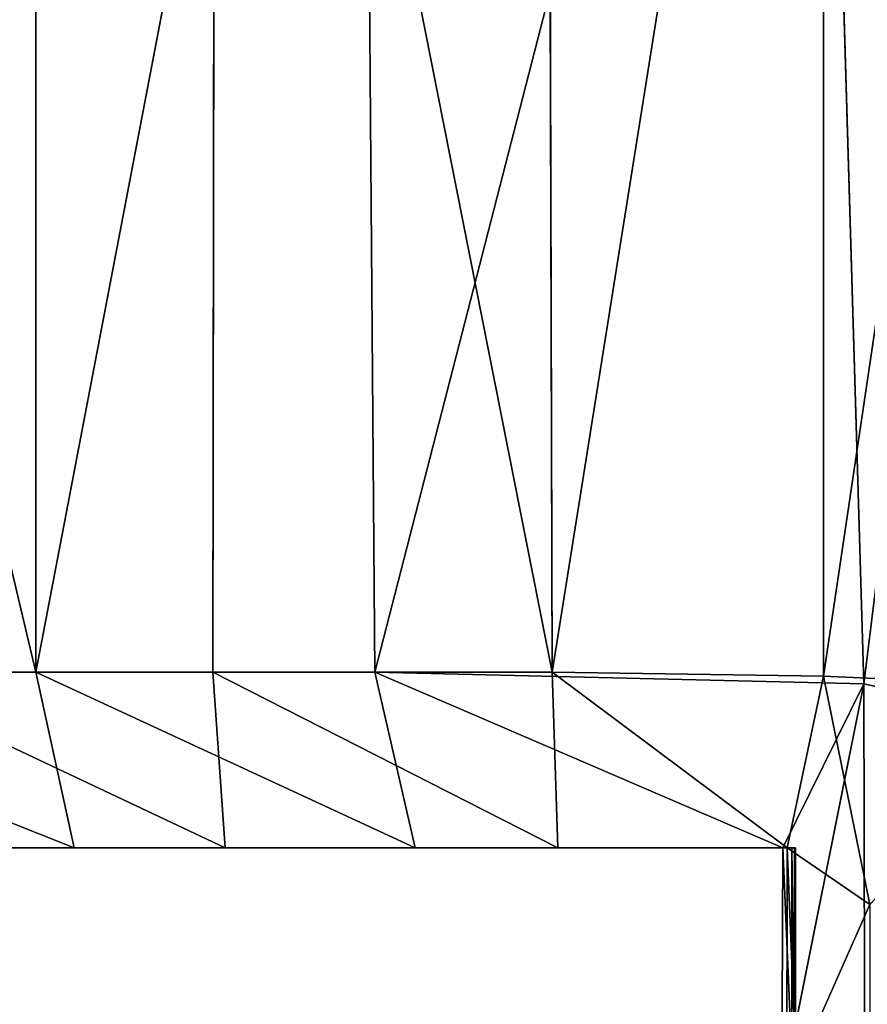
# Model space of a CAD drawing. Extents: x 0 to 35.8, y 0 to 26.7.
# Tile 189 of 227: x 32.53 to 32.9, y 1.118 to 1.548. Entities that reach past the tile are written whole.
import ezdxf

# ---------------------------------------------------------------- set-up
doc = ezdxf.new("R2010")
doc.units = 0
doc.header["$MEASUREMENT"] = 0
doc.layers.get('0').update_dxf_attribs({"color": 13, "linetype": 'CONTINUOUS'})
for name, color, linetype in [('HDS8645C_-_BODY', 252, 'CONTINUOUS'), ('HDS8645C_-_CERAMIC_TOP', 29, 'CONTINUOUS'), ('HEI8056C_-_HANDLE', 252, 'CONTINUOUS'), ('HEI8056C_-_KNOBS', 252, 'CONTINUOUS')]:
    doc.layers.add(name, color=color, linetype=linetype)

# ---------------------------------------------------------------- blocks, each defined once
blk = doc.blocks.new('HIS8055U_TRADECAD_DXF')
at = {"layer": 'HEI8056C_-_KNOBS', "color": 0}
for p, q in [((14.63485, -12.1075, 12.12615), (14.45875, -11.3643, 12.27845)), ((14.63485, -12.1075, 12.12615), (14.45875, -11.3643, 12.27845)), ((14.63485, -12.1075, 12.12615), (14.63475, -11.3643, 12.12505)), ((14.63485, -12.1075, 12.12615), (14.63475, -11.3643, 12.12505)), ((14.63485, -12.1075, 12.12615), (14.77705, -11.3643, 12.03755)), ((14.63485, -12.1075, 12.12615), (14.77705, -11.3643, 12.03755)), ((14.71315, -11.3644, 13.82785), (14.71215, -12.1075, 13.82935)), ((14.71315, -11.3644, 13.82785), (14.71215, -12.1075, 13.82935)), ((14.71315, -11.3644, 13.82785), (14.86025, -12.1075, 13.90225)), ((14.71315, -11.3644, 13.82785), (14.86025, -12.1075, 13.90225)), ((14.77705, -11.3643, 12.03755), (14.78285, -12.1075, 12.03685)), ((14.77705, -11.3643, 12.03755), (14.78285, -12.1075, 12.03685)), ((14.78285, -12.1075, 12.03685), (14.97435, -11.3642, 11.97375)), ((14.78285, -12.1075, 12.03685), (14.97435, -11.3642, 11.97375)), ((14.86025, -12.1075, 13.90225), (14.85835, -11.3644, 13.89995)), ((14.86025, -12.1075, 13.90225), (14.85835, -11.3644, 13.89995)), ((14.97875, -11.3644, 13.93815), (14.86025, -12.1075, 13.90225)), ((14.97875, -11.3644, 13.93815), (14.86025, -12.1075, 13.90225)), ((14.99645, -12.1127, 11.97185), (14.97435, -11.3642, 11.97375)), ((14.99645, -12.1127, 11.97185), (14.97435, -11.3642, 11.97375)), ((14.97875, -11.3644, 13.93815), (14.97875, -12.1093, 13.93945)), ((14.97875, -11.3644, 13.93815), (14.97875, -12.1093, 13.93945)), ((14.99645, -12.1127, 11.97185), (15.08895, -11.3642, 11.94505)), ((14.99645, -12.1127, 11.97185), (15.08895, -11.3642, 11.94505)), ((14.45865, -12.1075, 12.28365), (14.63485, -12.1075, 12.12615)), ((14.45865, -12.1075, 12.28365), (14.65155, -12.1842, 12.21095)), ((14.45865, -12.1075, 12.28365), (14.63485, -12.1075, 12.12615)), ((14.45865, -12.1075, 12.28365), (14.65155, -12.1842, 12.21095)), ((14.71215, -12.1075, 13.82935), (14.55495, -12.1075, 13.71675)), ((14.55495, -12.1075, 13.71675), (14.71745, -12.1842, 13.73385)), ((14.55495, -12.1075, 13.71675), (14.71745, -12.1842, 13.73385)), ((14.71215, -12.1075, 13.82935), (14.55495, -12.1075, 13.71675)), ((14.63485, -12.1075, 12.12615), (14.78285, -12.1075, 12.03685)), ((14.63485, -12.1075, 12.12615), (14.80045, -12.1842, 12.12045)), ((14.63485, -12.1075, 12.12615), (14.78285, -12.1075, 12.03685)), ((14.63485, -12.1075, 12.12615), (14.80045, -12.1842, 12.12045)), ((14.63485, -12.1075, 12.12615), (14.65155, -12.1842, 12.21095)), ((14.63485, -12.1075, 12.12615), (14.65155, -12.1842, 12.21095)), ((14.86025, -12.1075, 13.90225), (14.71215, -12.1075, 13.82935)), ((14.71215, -12.1075, 13.82935), (14.86285, -12.1842, 13.80605)), ((14.71745, -12.1842, 13.73385), (14.71215, -12.1075, 13.82935)), ((14.71215, -12.1075, 13.82935), (14.86285, -12.1842, 13.80605)), ((14.86025, -12.1075, 13.90225), (14.71215, -12.1075, 13.82935)), ((14.71745, -12.1842, 13.73385), (14.71215, -12.1075, 13.82935)), ((14.78285, -12.1075, 12.03685), (14.99645, -12.1127, 11.97185)), ((14.80045, -12.1842, 12.12045), (14.78285, -12.1075, 12.03685)), ((14.78285, -12.1075, 12.03685), (14.99645, -12.1127, 11.97185)), ((14.78285, -12.1075, 12.03685), (14.96105, -12.1842, 12.05595)), ((14.78285, -12.1075, 12.03685), (14.96105, -12.1842, 12.05595)), ((14.80045, -12.1842, 12.12045), (14.78285, -12.1075, 12.03685)), ((14.97875, -12.1093, 13.93945), (14.86025, -12.1075, 13.90225)), ((14.86025, -12.1075, 13.90225), (14.86285, -12.1842, 13.80605)), ((14.86025, -12.1075, 13.90225), (14.96295, -12.1842, 13.85055)), ((14.86025, -12.1075, 13.90225), (14.86285, -12.1842, 13.80605)), ((14.86025, -12.1075, 13.90225), (14.96295, -12.1842, 13.85055)), ((14.97875, -12.1093, 13.93945), (14.86025, -12.1075, 13.90225)), ((14.99645, -12.1127, 11.97185), (14.96065, -12.2911, 12.05335)), ((14.99645, -12.1127, 11.97185), (14.96065, -12.2911, 12.05335)), ((14.99645, -12.1127, 11.97185), (14.96105, -12.1842, 12.05595)), ((14.99645, -12.1127, 11.97185), (14.96105, -12.1842, 12.05595)), ((14.96295, -12.1842, 13.85055), (14.97875, -12.1093, 13.93945)), ((14.96295, -12.1842, 13.85055), (14.97875, -12.1093, 13.93945)), ((14.97875, -12.1093, 13.93945), (14.99905, -12.209, 13.93675)), ((15.08875, -12.1143, 13.95865), (14.97875, -12.1093, 13.93945)), ((14.97875, -12.1093, 13.93945), (14.99905, -12.209, 13.93675)), ((15.08875, -12.1143, 13.95865), (14.97875, -12.1093, 13.93945)), ((15.08475, -12.1322, 11.94755), (14.99645, -12.1127, 11.97185)), ((14.99645, -12.1127, 11.97185), (14.99685, -12.3084, 11.97265)), ((15.08475, -12.1322, 11.94755), (14.99645, -12.1127, 11.97185)), ((14.99645, -12.1127, 11.97185), (14.99685, -12.3084, 11.97265)), ((14.71015, -12.1842, 12.80765), (14.46915, -12.1842, 12.88645)), ((14.71015, -12.1842, 12.80765), (14.46915, -12.1842, 12.88645)), ((14.46945, -12.1842, 13.07015), (14.72345, -12.1842, 13.02535)), ((14.46945, -12.1842, 13.07015), (14.72345, -12.1842, 13.02535)), ((14.69815, -12.1842, 12.60615), (14.48595, -12.1842, 12.71075)), ((14.69815, -12.1842, 12.60615), (14.48595, -12.1842, 12.71075)), ((14.65155, -12.1842, 12.21095), (14.50545, -12.1842, 12.34965)), ((14.65155, -12.1842, 12.21095), (14.50545, -12.1842, 12.34965)), ((14.72325, -12.1842, 13.24115), (14.50945, -12.1842, 13.25635)), ((14.72325, -12.1842, 13.24115), (14.50945, -12.1842, 13.25635)), ((14.51995, -12.1842, 12.52085), (14.68285, -12.1842, 12.40335)), ((14.51995, -12.1842, 12.52085), (14.68285, -12.1842, 12.40335)), ((14.58145, -12.1842, 13.45665), (14.72935, -12.1842, 13.47715)), ((14.58145, -12.1842, 13.45665), (14.72935, -12.1842, 13.47715)), ((14.58755, -12.1842, 13.62205), (14.71745, -12.1842, 13.73385)), ((14.58755, -12.1842, 13.62205), (14.71745, -12.1842, 13.73385)), ((14.68285, -12.1842, 12.40335), (14.65155, -12.1842, 12.21095)), ((14.68285, -12.1842, 12.40335), (14.65155, -12.1842, 12.21095)), ((14.80045, -12.1842, 12.12045), (14.65155, -12.1842, 12.21095)), ((14.80045, -12.1842, 12.12045), (14.65155, -12.1842, 12.21095)), ((14.68285, -12.1842, 12.40335), (14.83495, -12.1842, 12.34265)), ((14.69815, -12.1842, 12.60615), (14.68285, -12.1842, 12.40335)), ((14.69815, -12.1842, 12.60615), (14.68285, -12.1842, 12.40335)), ((14.68285, -12.1842, 12.40335), (14.83495, -12.1842, 12.34265)), ((14.69815, -12.1842, 12.60615), (14.71015, -12.1842, 12.80765)), ((14.85375, -12.1842, 12.56055), (14.69815, -12.1842, 12.60615)), ((14.69815, -12.1842, 12.60615), (14.71015, -12.1842, 12.80765)), ((14.85375, -12.1842, 12.56055), (14.69815, -12.1842, 12.60615)), ((14.71015, -12.1842, 12.80765), (14.86875, -12.1842, 12.76995)), ((14.72345, -12.1842, 13.02535), (14.71015, -12.1842, 12.80765)), ((14.72345, -12.1842, 13.02535), (14.71015, -12.1842, 12.80765)), ((14.71015, -12.1842, 12.80765), (14.86875, -12.1842, 12.76995)), ((14.71745, -12.1842, 13.73385), (14.86285, -12.1842, 13.80605)), ((14.72935, -12.1842, 13.47715), (14.71745, -12.1842, 13.73385)), ((14.72935, -12.1842, 13.47715), (14.71745, -12.1842, 13.73385)), ((14.71745, -12.1842, 13.73385), (14.86285, -12.1842, 13.80605)), ((14.72935, -12.1842, 13.47715), (14.72325, -12.1842, 13.24115)), ((14.72345, -12.1842, 13.02535), (14.72325, -12.1842, 13.24115)), ((14.72325, -12.1842, 13.24115), (14.86935, -12.1842, 13.23475)), ((14.72935, -12.1842, 13.47715), (14.72325, -12.1842, 13.24115)), ((14.72325, -12.1842, 13.24115), (14.86935, -12.1842, 13.23475)), ((14.72345, -12.1842, 13.02535), (14.72325, -12.1842, 13.24115)), ((14.72345, -12.1842, 13.02535), (14.86935, -12.1842, 13.01815)), ((14.72345, -12.1842, 13.02535), (14.86935, -12.1842, 13.01815)), ((14.72935, -12.1842, 13.47715), (14.86865, -12.1842, 13.48445)), ((14.72935, -12.1842, 13.47715), (14.86865, -12.1842, 13.48445)), ((14.83495, -12.1842, 12.34265), (14.80045, -12.1842, 12.12045)), ((14.83495, -12.1842, 12.34265), (14.80045, -12.1842, 12.12045)), ((14.96105, -12.1842, 12.05595), (14.80045, -12.1842, 12.12045)), ((14.96105, -12.1842, 12.05595), (14.80045, -12.1842, 12.12045)), ((14.83495, -12.1842, 12.34265), (14.96505, -12.1842, 12.30485)), ((14.85375, -12.1842, 12.56055), (14.83495, -12.1842, 12.34265)), ((14.85375, -12.1842, 12.56055), (14.83495, -12.1842, 12.34265)), ((14.83495, -12.1842, 12.34265), (14.96505, -12.1842, 12.30485)), ((14.86875, -12.1842, 12.76995), (14.85375, -12.1842, 12.56055)), ((14.86875, -12.1842, 12.76995), (14.85375, -12.1842, 12.56055)), ((14.96615, -12.1842, 12.52525), (14.85375, -12.1842, 12.56055)), ((14.96615, -12.1842, 12.52525), (14.85375, -12.1842, 12.56055)), ((14.86285, -12.1842, 13.80605), (14.96295, -12.1842, 13.85055)), ((14.86865, -12.1842, 13.48445), (14.86285, -12.1842, 13.80605)), ((14.86865, -12.1842, 13.48445), (14.86285, -12.1842, 13.80605)), ((14.86285, -12.1842, 13.80605), (14.96295, -12.1842, 13.85055)), ((14.96655, -12.1842, 13.49265), (14.86865, -12.1842, 13.48445)), ((14.96655, -12.1842, 13.49265), (14.86865, -12.1842, 13.48445)), ((14.86935, -12.1842, 13.23475), (14.86865, -12.1842, 13.48445)), ((14.86935, -12.1842, 13.23475), (14.86865, -12.1842, 13.48445)), ((14.86935, -12.1842, 13.01815), (14.86875, -12.1842, 12.76995)), ((14.86935, -12.1842, 13.01815), (14.86875, -12.1842, 12.76995)), ((14.96655, -12.1842, 12.75635), (14.86875, -12.1842, 12.76995)), ((14.96655, -12.1842, 12.75635), (14.86875, -12.1842, 12.76995)), ((14.96655, -12.1842, 13.24365), (14.86935, -12.1842, 13.23475)), ((14.86935, -12.1842, 13.23475), (14.86935, -12.1842, 13.01815)), ((14.86935, -12.1842, 13.01815), (14.96655, -12.1842, 13.02305)), ((14.96655, -12.1842, 13.24365), (14.86935, -12.1842, 13.23475)), ((14.86935, -12.1842, 13.01815), (14.96655, -12.1842, 13.02305)), ((14.86935, -12.1842, 13.23475), (14.86935, -12.1842, 13.01815)), ((14.96065, -12.2911, 12.05335), (14.96105, -12.1842, 12.05595)), ((14.96065, -12.2911, 12.05335), (14.96105, -12.1842, 12.05595)), ((14.96505, -12.1842, 12.30485), (14.96105, -12.1842, 12.05595)), ((14.96105, -12.1842, 12.05595), (14.96505, -12.2763, 12.30735)), ((14.96105, -12.1842, 12.05595), (14.96505, -12.2763, 12.30735)), ((14.96505, -12.1842, 12.30485), (14.96105, -12.1842, 12.05595)), ((14.96295, -12.1842, 13.85055), (14.96275, -12.2908, 13.86375)), ((14.96295, -12.1842, 13.85055), (14.96275, -12.2908, 13.86375)), ((14.96295, -12.1842, 13.85055), (14.96655, -12.1842, 13.49265)), ((14.99905, -12.209, 13.93675), (14.96295, -12.1842, 13.85055)), ((14.96295, -12.1842, 13.85055), (14.96655, -12.1842, 13.49265)), ((14.99905, -12.209, 13.93675), (14.96295, -12.1842, 13.85055)), ((14.96505, -12.1842, 12.30485), (14.96615, -12.1842, 12.52525)), ((14.96505, -12.2763, 12.30735), (14.96505, -12.1842, 12.30485)), ((14.96505, -12.1842, 12.30485), (14.96615, -12.1842, 12.52525)), ((14.96505, -12.2763, 12.30735), (14.96505, -12.1842, 12.30485)), ((14.96615, -12.1842, 12.52525), (14.96615, -12.2742, 12.52525)), ((14.96655, -12.1842, 12.75635), (14.96615, -12.1842, 12.52525)), ((14.96655, -12.1842, 12.75635), (14.96615, -12.1842, 12.52525)), ((14.96615, -12.1842, 12.52525), (14.96615, -12.2742, 12.52525)), ((14.96655, -12.1842, 13.49265), (14.96655, -12.1842, 13.24365)), ((14.96655, -12.1842, 13.02305), (14.96655, -12.1842, 12.75635)), ((14.96655, -12.1842, 13.24365), (14.96655, -12.1842, 13.02305)), ((14.96655, -12.2742, 13.49265), (14.96655, -12.1842, 13.49265)), ((14.96655, -12.1842, 13.02305), (14.96655, -12.1842, 12.75635)), ((14.96655, -12.1842, 13.02305), (14.96655, -12.2742, 13.02305)), ((14.96655, -12.2742, 12.75635), (14.96655, -12.1842, 12.75635)), ((14.96655, -12.1842, 13.49265), (14.96655, -12.1842, 13.24365)), ((14.96655, -12.2742, 13.49265), (14.96655, -12.1842, 13.49265)), ((14.96655, -12.2742, 13.24365), (14.96655, -12.1842, 13.24365)), ((14.96655, -12.2742, 12.75635), (14.96655, -12.1842, 12.75635)), ((14.96655, -12.1842, 13.24365), (14.96655, -12.1842, 13.02305)), ((14.96655, -12.2742, 13.24365), (14.96655, -12.1842, 13.24365)), ((14.96655, -12.1842, 13.02305), (14.96655, -12.2742, 13.02305)), ((14.96275, -12.2908, 13.86375), (14.99905, -12.209, 13.93675)), ((14.96275, -12.2908, 13.86375), (14.99905, -12.209, 13.93675))]:
    blk.add_line(p, q, dxfattribs=at)
at = {"layer": 'HDS8645C_-_BODY', "color": 0}
mesh = blk.add_polyface(dxfattribs=at)
corners = [(17.88175, -12.8447, 15.51895), (-17.90215, -11.211, 15.51895), (-17.90215, -12.8447, 15.51895), (17.88175, -11.211, 15.51895)]
mesh.append_faces([[corners[k] for k in face] for face in [(0, 1, 2), (1, 0, 3)]], dxfattribs={"vtx0": -1, "color": 0})
at = {"layer": 'HDS8645C_-_CERAMIC_TOP', "color": 0}
mesh = blk.add_polyface(dxfattribs=at)
corners = [(17.83165, 10.6876, 17.27015), (-17.76255, -12.6526, 17.27015), (-17.76255, 10.6876, 17.27015), (17.83165, -12.6526, 17.27015)]
mesh.append_faces([[corners[k] for k in face] for face in [(0, 1, 2), (1, 0, 3)]], dxfattribs={"vtx0": -1, "color": 0})
at = {"layer": 'HEI8056C_-_HANDLE', "color": 0}
mesh = blk.add_polyface(dxfattribs=at)
corners = [(16.23995, -11.2451, 8.11845), (14.16205, -11.2451, 8.11845), (14.18945, -12.9378, 8.15255)]
mesh.append_faces([[corners[k] for k in face] for face in [(0, 1, 2)]], dxfattribs={"color": 0})
mesh = blk.add_polyface(dxfattribs=at)
corners = [(16.23995, -11.2451, 9.43525), (14.18945, -12.9378, 9.40305), (14.16205, -11.2451, 9.43525)]
mesh.append_faces([[corners[k] for k in face] for face in [(0, 1, 2)]], dxfattribs={"color": 0})
mesh = blk.add_polyface(dxfattribs=at)
corners = [(16.23995, -11.2451, 8.11845), (14.18945, -12.9378, 8.15255), (16.19805, -12.9157, 8.14815)]
mesh.append_faces([[corners[k] for k in face] for face in [(0, 1, 2)]], dxfattribs={"color": 0})
mesh = blk.add_polyface(dxfattribs=at)
corners = [(16.23995, -11.2451, 9.43525), (16.20535, -12.9105, 9.41205), (14.18945, -12.9378, 9.40305)]
mesh.append_faces([[corners[k] for k in face] for face in [(0, 1, 2)]], dxfattribs={"color": 0})
at = {"layer": 'HEI8056C_-_KNOBS', "color": 0}
mesh = blk.add_polyface(dxfattribs=at)
corners = [(14.63485, -12.1075, 12.12615), (14.45875, -11.3643, 12.27845), (14.45865, -12.1075, 12.28365)]
mesh.append_faces([[corners[k] for k in face] for face in [(0, 1, 2)]], dxfattribs={"color": 0})
mesh = blk.add_polyface(dxfattribs=at)
corners = [(14.63485, -12.1075, 12.12615), (14.63475, -11.3643, 12.12505), (14.45875, -11.3643, 12.27845)]
mesh.append_faces([[corners[k] for k in face] for face in [(0, 1, 2)]], dxfattribs={"color": 0})
mesh = blk.add_polyface(dxfattribs=at)
corners = [(14.71315, -11.3644, 13.82785), (14.55495, -12.1075, 13.71675), (14.55375, -11.3644, 13.71575)]
mesh.append_faces([[corners[k] for k in face] for face in [(0, 1, 2)]], dxfattribs={"color": 0})
mesh = blk.add_polyface(dxfattribs=at)
corners = [(14.71315, -11.3644, 13.82785), (14.71215, -12.1075, 13.82935), (14.55495, -12.1075, 13.71675)]
mesh.append_faces([[corners[k] for k in face] for face in [(0, 1, 2)]], dxfattribs={"color": 0})
mesh = blk.add_polyface(dxfattribs=at)
corners = [(14.77705, -11.3643, 12.03755), (14.63475, -11.3643, 12.12505), (14.63485, -12.1075, 12.12615)]
mesh.append_faces([[corners[k] for k in face] for face in [(0, 1, 2)]], dxfattribs={"color": 0})
mesh = blk.add_polyface(dxfattribs=at)
corners = [(14.78285, -12.1075, 12.03685), (14.77705, -11.3643, 12.03755), (14.63485, -12.1075, 12.12615)]
mesh.append_faces([[corners[k] for k in face] for face in [(0, 1, 2)]], dxfattribs={"color": 0})
mesh = blk.add_polyface(dxfattribs=at)
corners = [(14.86025, -12.1075, 13.90225), (14.71215, -12.1075, 13.82935), (14.71315, -11.3644, 13.82785)]
mesh.append_faces([[corners[k] for k in face] for face in [(0, 1, 2)]], dxfattribs={"color": 0})
mesh = blk.add_polyface(dxfattribs=at)
corners = [(14.86025, -12.1075, 13.90225), (14.71315, -11.3644, 13.82785), (14.85835, -11.3644, 13.89995)]
mesh.append_faces([[corners[k] for k in face] for face in [(0, 1, 2)]], dxfattribs={"color": 0})
mesh = blk.add_polyface(dxfattribs=at)
corners = [(14.97435, -11.3642, 11.97375), (14.77705, -11.3643, 12.03755), (14.78285, -12.1075, 12.03685)]
mesh.append_faces([[corners[k] for k in face] for face in [(0, 1, 2)]], dxfattribs={"color": 0})
mesh = blk.add_polyface(dxfattribs=at)
corners = [(14.99645, -12.1127, 11.97185), (14.97435, -11.3642, 11.97375), (14.78285, -12.1075, 12.03685)]
mesh.append_faces([[corners[k] for k in face] for face in [(0, 1, 2)]], dxfattribs={"color": 0})
mesh = blk.add_polyface(dxfattribs=at)
corners = [(14.97875, -11.3644, 13.93815), (14.86025, -12.1075, 13.90225), (14.85835, -11.3644, 13.89995)]
mesh.append_faces([[corners[k] for k in face] for face in [(0, 1, 2)]], dxfattribs={"color": 0})
mesh = blk.add_polyface(dxfattribs=at)
corners = [(14.97875, -12.1093, 13.93945), (14.86025, -12.1075, 13.90225), (14.97875, -11.3644, 13.93815)]
mesh.append_faces([[corners[k] for k in face] for face in [(0, 1, 2)]], dxfattribs={"color": 0})
mesh = blk.add_polyface(dxfattribs=at)
corners = [(15.08895, -11.3642, 11.94505), (14.97435, -11.3642, 11.97375), (14.99645, -12.1127, 11.97185)]
mesh.append_faces([[corners[k] for k in face] for face in [(0, 1, 2)]], dxfattribs={"color": 0})
mesh = blk.add_polyface(dxfattribs=at)
corners = [(15.08945, -11.3644, 13.95755), (14.97875, -12.1093, 13.93945), (14.97875, -11.3644, 13.93815), (15.08875, -12.1143, 13.95865)]
mesh.append_faces([[corners[k] for k in face] for face in [(0, 1, 2), (1, 0, 3)]], dxfattribs={"vtx0": -1, "color": 0})
mesh = blk.add_polyface(dxfattribs=at)
corners = [(15.08895, -11.3642, 11.94505), (14.99645, -12.1127, 11.97185), (15.08475, -12.1322, 11.94755)]
mesh.append_faces([[corners[k] for k in face] for face in [(0, 1, 2)]], dxfattribs={"color": 0})
mesh = blk.add_polyface(dxfattribs=at)
corners = [(14.45865, -12.1075, 12.28365), (14.65155, -12.1842, 12.21095), (14.63485, -12.1075, 12.12615)]
mesh.append_faces([[corners[k] for k in face] for face in [(0, 1, 2)]], dxfattribs={"color": 0})
mesh = blk.add_polyface(dxfattribs=at)
corners = [(14.50545, -12.1842, 12.34965), (14.65155, -12.1842, 12.21095), (14.45865, -12.1075, 12.28365)]
mesh.append_faces([[corners[k] for k in face] for face in [(0, 1, 2)]], dxfattribs={"color": 0})
mesh = blk.add_polyface(dxfattribs=at)
corners = [(14.71745, -12.1842, 13.73385), (14.58755, -12.1842, 13.62205), (14.55495, -12.1075, 13.71675)]
mesh.append_faces([[corners[k] for k in face] for face in [(0, 1, 2)]], dxfattribs={"color": 0})
mesh = blk.add_polyface(dxfattribs=at)
corners = [(14.71215, -12.1075, 13.82935), (14.71745, -12.1842, 13.73385), (14.55495, -12.1075, 13.71675)]
mesh.append_faces([[corners[k] for k in face] for face in [(0, 1, 2)]], dxfattribs={"color": 0})
mesh = blk.add_polyface(dxfattribs=at)
corners = [(14.63485, -12.1075, 12.12615), (14.80045, -12.1842, 12.12045), (14.78285, -12.1075, 12.03685)]
mesh.append_faces([[corners[k] for k in face] for face in [(0, 1, 2)]], dxfattribs={"color": 0})
mesh = blk.add_polyface(dxfattribs=at)
corners = [(14.65155, -12.1842, 12.21095), (14.80045, -12.1842, 12.12045), (14.63485, -12.1075, 12.12615)]
mesh.append_faces([[corners[k] for k in face] for face in [(0, 1, 2)]], dxfattribs={"color": 0})
mesh = blk.add_polyface(dxfattribs=at)
corners = [(14.71215, -12.1075, 13.82935), (14.86285, -12.1842, 13.80605), (14.71745, -12.1842, 13.73385)]
mesh.append_faces([[corners[k] for k in face] for face in [(0, 1, 2)]], dxfattribs={"color": 0})
mesh = blk.add_polyface(dxfattribs=at)
corners = [(14.86025, -12.1075, 13.90225), (14.86285, -12.1842, 13.80605), (14.71215, -12.1075, 13.82935)]
mesh.append_faces([[corners[k] for k in face] for face in [(0, 1, 2)]], dxfattribs={"color": 0})
mesh = blk.add_polyface(dxfattribs=at)
corners = [(14.96105, -12.1842, 12.05595), (14.99645, -12.1127, 11.97185), (14.78285, -12.1075, 12.03685)]
mesh.append_faces([[corners[k] for k in face] for face in [(0, 1, 2)]], dxfattribs={"color": 0})
mesh = blk.add_polyface(dxfattribs=at)
corners = [(14.80045, -12.1842, 12.12045), (14.96105, -12.1842, 12.05595), (14.78285, -12.1075, 12.03685)]
mesh.append_faces([[corners[k] for k in face] for face in [(0, 1, 2)]], dxfattribs={"color": 0})
mesh = blk.add_polyface(dxfattribs=at)
corners = [(14.86025, -12.1075, 13.90225), (14.96295, -12.1842, 13.85055), (14.86285, -12.1842, 13.80605)]
mesh.append_faces([[corners[k] for k in face] for face in [(0, 1, 2)]], dxfattribs={"color": 0})
mesh = blk.add_polyface(dxfattribs=at)
corners = [(14.97875, -12.1093, 13.93945), (14.96295, -12.1842, 13.85055), (14.86025, -12.1075, 13.90225)]
mesh.append_faces([[corners[k] for k in face] for face in [(0, 1, 2)]], dxfattribs={"color": 0})
mesh = blk.add_polyface(dxfattribs=at)
corners = [(14.99645, -12.1127, 11.97185), (14.96065, -12.2911, 12.05335), (14.99685, -12.3084, 11.97265)]
mesh.append_faces([[corners[k] for k in face] for face in [(0, 1, 2)]], dxfattribs={"color": 0})
mesh = blk.add_polyface(dxfattribs=at)
corners = [(14.99645, -12.1127, 11.97185), (14.96105, -12.1842, 12.05595), (14.96065, -12.2911, 12.05335)]
mesh.append_faces([[corners[k] for k in face] for face in [(0, 1, 2)]], dxfattribs={"color": 0})
mesh = blk.add_polyface(dxfattribs=at)
corners = [(14.97875, -12.1093, 13.93945), (14.99905, -12.209, 13.93675), (14.96295, -12.1842, 13.85055)]
mesh.append_faces([[corners[k] for k in face] for face in [(0, 1, 2)]], dxfattribs={"color": 0})
mesh = blk.add_polyface(dxfattribs=at)
corners = [(15.08875, -12.1143, 13.95865), (14.99905, -12.209, 13.93675), (14.97875, -12.1093, 13.93945)]
mesh.append_faces([[corners[k] for k in face] for face in [(0, 1, 2)]], dxfattribs={"color": 0})
mesh = blk.add_polyface(dxfattribs=at)
corners = [(14.99685, -12.3084, 11.97265), (15.08475, -12.1322, 11.94755), (14.99645, -12.1127, 11.97185), (15.08475, -12.3265, 11.94845)]
mesh.append_faces([[corners[k] for k in face] for face in [(0, 1, 2), (1, 0, 3)]], dxfattribs={"vtx0": -1, "color": 0})
mesh = blk.add_polyface(dxfattribs=at)
corners = [(14.46915, -12.1842, 12.88645), (14.72345, -12.1842, 13.02535), (14.71015, -12.1842, 12.80765), (14.46945, -12.1842, 13.07015)]
mesh.append_faces([[corners[k] for k in face] for face in [(0, 1, 2), (1, 0, 3)]], dxfattribs={"vtx0": -1, "color": 0})
mesh = blk.add_polyface(dxfattribs=at)
corners = [(14.48595, -12.1842, 12.71075), (14.71015, -12.1842, 12.80765), (14.69815, -12.1842, 12.60615), (14.46915, -12.1842, 12.88645)]
mesh.append_faces([[corners[k] for k in face] for face in [(0, 1, 2), (1, 0, 3)]], dxfattribs={"vtx0": -1, "color": 0})
mesh = blk.add_polyface(dxfattribs=at)
corners = [(14.46945, -12.1842, 13.07015), (14.72325, -12.1842, 13.24115), (14.72345, -12.1842, 13.02535), (14.50945, -12.1842, 13.25635)]
mesh.append_faces([[corners[k] for k in face] for face in [(0, 1, 2), (1, 0, 3)]], dxfattribs={"vtx0": -1, "color": 0})
mesh = blk.add_polyface(dxfattribs=at)
corners = [(14.51995, -12.1842, 12.52085), (14.69815, -12.1842, 12.60615), (14.68285, -12.1842, 12.40335), (14.48595, -12.1842, 12.71075)]
mesh.append_faces([[corners[k] for k in face] for face in [(0, 1, 2), (1, 0, 3)]], dxfattribs={"vtx0": -1, "color": 0})
mesh = blk.add_polyface(dxfattribs=at)
corners = [(14.50545, -12.1842, 12.34965), (14.68285, -12.1842, 12.40335), (14.65155, -12.1842, 12.21095), (14.51995, -12.1842, 12.52085)]
mesh.append_faces([[corners[k] for k in face] for face in [(0, 1, 2), (1, 0, 3)]], dxfattribs={"vtx0": -1, "color": 0})
mesh = blk.add_polyface(dxfattribs=at)
corners = [(14.50945, -12.1842, 13.25635), (14.72935, -12.1842, 13.47715), (14.72325, -12.1842, 13.24115), (14.58145, -12.1842, 13.45665)]
mesh.append_faces([[corners[k] for k in face] for face in [(0, 1, 2), (1, 0, 3)]], dxfattribs={"vtx0": -1, "color": 0})
mesh = blk.add_polyface(dxfattribs=at)
corners = [(14.58755, -12.1842, 13.62205), (14.72935, -12.1842, 13.47715), (14.58145, -12.1842, 13.45665), (14.71745, -12.1842, 13.73385)]
mesh.append_faces([[corners[k] for k in face] for face in [(0, 1, 2), (1, 0, 3)]], dxfattribs={"vtx0": -1, "color": 0})
mesh = blk.add_polyface(dxfattribs=at)
corners = [(14.65155, -12.1842, 12.21095), (14.83495, -12.1842, 12.34265), (14.80045, -12.1842, 12.12045), (14.68285, -12.1842, 12.40335)]
mesh.append_faces([[corners[k] for k in face] for face in [(0, 1, 2), (1, 0, 3)]], dxfattribs={"vtx0": -1, "color": 0})
mesh = blk.add_polyface(dxfattribs=at)
corners = [(14.68285, -12.1842, 12.40335), (14.85375, -12.1842, 12.56055), (14.83495, -12.1842, 12.34265), (14.69815, -12.1842, 12.60615)]
mesh.append_faces([[corners[k] for k in face] for face in [(0, 1, 2), (1, 0, 3)]], dxfattribs={"vtx0": -1, "color": 0})
mesh = blk.add_polyface(dxfattribs=at)
corners = [(14.69815, -12.1842, 12.60615), (14.86875, -12.1842, 12.76995), (14.85375, -12.1842, 12.56055), (14.71015, -12.1842, 12.80765)]
mesh.append_faces([[corners[k] for k in face] for face in [(0, 1, 2), (1, 0, 3)]], dxfattribs={"vtx0": -1, "color": 0})
mesh = blk.add_polyface(dxfattribs=at)
corners = [(14.71015, -12.1842, 12.80765), (14.86935, -12.1842, 13.01815), (14.86875, -12.1842, 12.76995), (14.72345, -12.1842, 13.02535)]
mesh.append_faces([[corners[k] for k in face] for face in [(0, 1, 2), (1, 0, 3)]], dxfattribs={"vtx0": -1, "color": 0})
mesh = blk.add_polyface(dxfattribs=at)
corners = [(14.71745, -12.1842, 13.73385), (14.86865, -12.1842, 13.48445), (14.72935, -12.1842, 13.47715), (14.86285, -12.1842, 13.80605)]
mesh.append_faces([[corners[k] for k in face] for face in [(0, 1, 2), (1, 0, 3)]], dxfattribs={"vtx0": -1, "color": 0})
mesh = blk.add_polyface(dxfattribs=at)
corners = [(14.72345, -12.1842, 13.02535), (14.86935, -12.1842, 13.23475), (14.86935, -12.1842, 13.01815), (14.72325, -12.1842, 13.24115)]
mesh.append_faces([[corners[k] for k in face] for face in [(0, 1, 2), (1, 0, 3)]], dxfattribs={"vtx0": -1, "color": 0})
mesh = blk.add_polyface(dxfattribs=at)
corners = [(14.72325, -12.1842, 13.24115), (14.86865, -12.1842, 13.48445), (14.86935, -12.1842, 13.23475), (14.72935, -12.1842, 13.47715)]
mesh.append_faces([[corners[k] for k in face] for face in [(0, 1, 2), (1, 0, 3)]], dxfattribs={"vtx0": -1, "color": 0})
mesh = blk.add_polyface(dxfattribs=at)
corners = [(14.80045, -12.1842, 12.12045), (14.96505, -12.1842, 12.30485), (14.96105, -12.1842, 12.05595), (14.83495, -12.1842, 12.34265)]
mesh.append_faces([[corners[k] for k in face] for face in [(0, 1, 2), (1, 0, 3)]], dxfattribs={"vtx0": -1, "color": 0})
mesh = blk.add_polyface(dxfattribs=at)
corners = [(14.83495, -12.1842, 12.34265), (14.96615, -12.1842, 12.52525), (14.96505, -12.1842, 12.30485), (14.85375, -12.1842, 12.56055)]
mesh.append_faces([[corners[k] for k in face] for face in [(0, 1, 2), (1, 0, 3)]], dxfattribs={"vtx0": -1, "color": 0})
mesh = blk.add_polyface(dxfattribs=at)
corners = [(14.85375, -12.1842, 12.56055), (14.96655, -12.1842, 12.75635), (14.96615, -12.1842, 12.52525), (14.86875, -12.1842, 12.76995)]
mesh.append_faces([[corners[k] for k in face] for face in [(0, 1, 2), (1, 0, 3)]], dxfattribs={"vtx0": -1, "color": 0})
mesh = blk.add_polyface(dxfattribs=at)
corners = [(14.86285, -12.1842, 13.80605), (14.96655, -12.1842, 13.49265), (14.86865, -12.1842, 13.48445), (14.96295, -12.1842, 13.85055)]
mesh.append_faces([[corners[k] for k in face] for face in [(0, 1, 2), (1, 0, 3)]], dxfattribs={"vtx0": -1, "color": 0})
mesh = blk.add_polyface(dxfattribs=at)
corners = [(14.86865, -12.1842, 13.48445), (14.96655, -12.1842, 13.24365), (14.86935, -12.1842, 13.23475), (14.96655, -12.1842, 13.49265)]
mesh.append_faces([[corners[k] for k in face] for face in [(0, 1, 2), (1, 0, 3)]], dxfattribs={"vtx0": -1, "color": 0})
mesh = blk.add_polyface(dxfattribs=at)
corners = [(14.86875, -12.1842, 12.76995), (14.96655, -12.1842, 13.02305), (14.96655, -12.1842, 12.75635), (14.86935, -12.1842, 13.01815)]
mesh.append_faces([[corners[k] for k in face] for face in [(0, 1, 2), (1, 0, 3)]], dxfattribs={"vtx0": -1, "color": 0})
mesh = blk.add_polyface(dxfattribs=at)
corners = [(14.86935, -12.1842, 13.23475), (14.96655, -12.1842, 13.02305), (14.86935, -12.1842, 13.01815), (14.96655, -12.1842, 13.24365)]
mesh.append_faces([[corners[k] for k in face] for face in [(0, 1, 2), (1, 0, 3)]], dxfattribs={"vtx0": -1, "color": 0})
mesh = blk.add_polyface(dxfattribs=at)
corners = [(14.96105, -12.1842, 12.05595), (14.96505, -12.2763, 12.30735), (14.96065, -12.2911, 12.05335)]
mesh.append_faces([[corners[k] for k in face] for face in [(0, 1, 2)]], dxfattribs={"color": 0})
mesh = blk.add_polyface(dxfattribs=at)
corners = [(14.96505, -12.1842, 12.30485), (14.96505, -12.2763, 12.30735), (14.96105, -12.1842, 12.05595)]
mesh.append_faces([[corners[k] for k in face] for face in [(0, 1, 2)]], dxfattribs={"color": 0})
mesh = blk.add_polyface(dxfattribs=at)
corners = [(14.96655, -12.2742, 13.49265), (14.96295, -12.1842, 13.85055), (14.96275, -12.2908, 13.86375), (14.96655, -12.1842, 13.49265)]
mesh.append_faces([[corners[k] for k in face] for face in [(0, 1, 2), (1, 0, 3)]], dxfattribs={"vtx0": -1, "color": 0})
mesh = blk.add_polyface(dxfattribs=at)
corners = [(14.96295, -12.1842, 13.85055), (14.99905, -12.209, 13.93675), (14.96275, -12.2908, 13.86375)]
mesh.append_faces([[corners[k] for k in face] for face in [(0, 1, 2)]], dxfattribs={"color": 0})
mesh = blk.add_polyface(dxfattribs=at)
corners = [(14.96505, -12.1842, 12.30485), (14.96615, -12.2742, 12.52525), (14.96505, -12.2763, 12.30735), (14.96615, -12.1842, 12.52525)]
mesh.append_faces([[corners[k] for k in face] for face in [(0, 1, 2), (1, 0, 3)]], dxfattribs={"vtx0": -1, "color": 0})
mesh = blk.add_polyface(dxfattribs=at)
corners = [(14.96615, -12.1842, 12.52525), (14.96655, -12.2742, 12.75635), (14.96615, -12.2742, 12.52525), (14.96655, -12.1842, 12.75635)]
mesh.append_faces([[corners[k] for k in face] for face in [(0, 1, 2), (1, 0, 3)]], dxfattribs={"vtx0": -1, "color": 0})
mesh = blk.add_polyface(dxfattribs=at)
corners = [(14.96655, -12.1842, 12.75635), (14.96655, -12.2742, 13.02305), (14.96655, -12.2742, 12.75635), (14.96655, -12.1842, 13.02305)]
mesh.append_faces([[corners[k] for k in face] for face in [(0, 1, 2), (1, 0, 3)]], dxfattribs={"vtx0": -1, "color": 0})
mesh = blk.add_polyface(dxfattribs=at)
corners = [(14.96655, -12.1842, 13.24365), (14.96655, -12.2742, 13.49265), (14.96655, -12.2742, 13.24365), (14.96655, -12.1842, 13.49265)]
mesh.append_faces([[corners[k] for k in face] for face in [(0, 1, 2), (1, 0, 3)]], dxfattribs={"vtx0": -1, "color": 0})
mesh = blk.add_polyface(dxfattribs=at)
corners = [(14.96655, -12.1842, 13.02305), (14.96655, -12.2742, 13.24365), (14.96655, -12.2742, 13.02305), (14.96655, -12.1842, 13.24365)]
mesh.append_faces([[corners[k] for k in face] for face in [(0, 1, 2), (1, 0, 3)]], dxfattribs={"vtx0": -1, "color": 0})
mesh = blk.add_polyface(dxfattribs=at)
corners = [(14.99905, -12.209, 13.93675), (14.99905, -12.3033, 13.93425), (14.96275, -12.2908, 13.86375)]
mesh.append_faces([[corners[k] for k in face] for face in [(0, 1, 2)]], dxfattribs={"color": 0})
blk = doc.blocks.new('HIS8655C_TRADECAD_DXF')
at = {"color": 0}
blk.add_blockref('HIS8055U_TRADECAD_DXF', (0, 0), dxfattribs=at)
blk = doc.blocks.new('HIS8655C_TRADECAD_DXF0')
at = {"color": 0}
blk.add_blockref('HIS8655C_TRADECAD_DXF', (0, 0), dxfattribs=at)
blk = doc.blocks.new('HIS8655C_TRADECAD_DXF1')
at = {"color": 0}
blk.add_blockref('HIS8655C_TRADECAD_DXF0', (17.90215, 13.3707, 17.53955), dxfattribs=at)

msp = doc.modelspace()

# ---------------------------------------------------------------- block references
at = {"color": 0}
msp.add_blockref('HIS8655C_TRADECAD_DXF1', (0, 0), dxfattribs=at)

doc.saveas('drawing.dxf')
